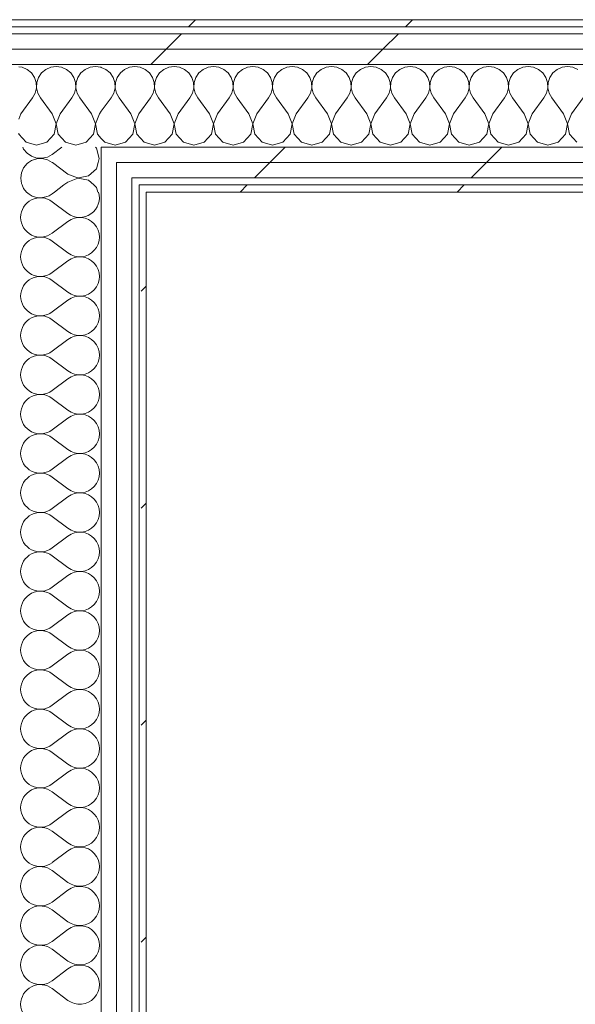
# Model space of a CAD drawing. Header units: millimetres. Extents: x -30280 to 19093, y -18706 to 4378.
# Tile 68 of 142: x -16098 to -15627, y 867 to 1701. Entities that reach past the tile are written whole.
import ezdxf

# ---------------------------------------------------------------- set-up
doc = ezdxf.new("R2010")
doc.units = ezdxf.units.MM
doc.header["$MEASUREMENT"] = 0
doc.linetypes.add('Wipeout_Contour', pattern=[1000, 0, -1000])
doc.layers.add('Nuevo_08_E_Envans secs', color=7, linetype='Continuous')
doc.layers.add('Nuevo_08_E_Envans secs_Pluma_Nº__1', color=7, linetype='Continuous', lineweight=5)
for name, color, linetype, lineweight, true_color in [('Nuevo_08_E_Envans secs_Pluma_Nº__102', 7, 'Continuous', 5, 0xcccccc), ('Nuevo_08_E_Envans secs_Pluma_Nº__171', 171, 'Continuous', 13, 0xaaaaff), ('Nuevo_08_E_Envans secs_Pluma_Nº__177', 7, 'Continuous', 15, 0xf7e046)]:
    doc.layers.add(name, color=color, linetype=linetype, lineweight=lineweight, true_color=true_color)
pattern_1 = [(45, (0, 0), (-183.8478, 183.8478), [195, -65]), (45, (7e-14, 183.85), (-183.8478, 183.8478), [195, -65])]

# ---------------------------------------------------------------- blocks, each defined once
blk = doc.blocks.new('*X190')
at = {"layer": 'Nuevo_08_E_Envans secs_Pluma_Nº__102', "color": 254, "linetype": 'Continuous', "lineweight": 5, "true_color": 0xcccccc}
for p, q in [((-16095.58, 1560.85), (-16094.28, 1557.9)), ((-16060.07, 1560.85), (-16068.07, 1554.85)), ((-16032.59, 1558.76), (-16034.88, 1560.85)), ((-16094.28, 1557.9), (-16091.75, 1554.85)), ((-16031.48, 1554.85), (-16032.59, 1558.76))]:
    blk.add_line(p, q, dxfattribs=at)
blk = doc.blocks.new('*X191')
at = {"layer": 'Nuevo_08_E_Envans secs_Pluma_Nº__102', "color": 254, "linetype": 'Continuous', "lineweight": 5, "true_color": 0xcccccc}
for p, q in [((-16096.74, 1566.85), (-16096.76, 1566.67)), ((-16096.76, 1566.67), (-16096.13, 1562.11)), ((-16096.13, 1562.11), (-16095.58, 1560.85)), ((-16056.76, 1563.33), (-16060.07, 1560.85)), ((-16048.26, 1566.6), (-16056.76, 1563.33)), ((-16048.57, 1566.85), (-16048.26, 1566.73)), ((-16048.26, 1566.73), (-16047.63, 1566.85)), ((-16039.31, 1564.91), (-16048.26, 1566.6)), ((-16034.88, 1560.85), (-16039.31, 1564.91))]:
    blk.add_line(p, q, dxfattribs=at)
blk = doc.blocks.new('*X192')
at = {"layer": 'Nuevo_08_E_Envans secs_Pluma_Nº__102', "color": 254, "linetype": 'Continuous', "lineweight": 5, "true_color": 0xcccccc}
for p, q in [((-16091.34, 1578.97), (-16094.28, 1575.43)), ((-16090.06, 1579.85), (-16091.34, 1578.97)), ((-16056.76, 1570), (-16069.9, 1579.85)), ((-16032.59, 1574.57), (-16031.09, 1579.85)), ((-16096.13, 1571.22), (-16096.74, 1566.85)), ((-16094.28, 1575.43), (-16096.13, 1571.22)), ((-16056.76, 1570), (-16048.57, 1566.85)), ((-16047.63, 1566.85), (-16039.31, 1568.43)), ((-16039.31, 1568.43), (-16032.59, 1574.57))]:
    blk.add_line(p, q, dxfattribs=at)
blk = doc.blocks.new('*X193')
at = {"layer": 'Nuevo_08_E_Envans secs_Pluma_Nº__102', "color": 254, "linetype": 'Continuous', "lineweight": 5, "true_color": 0xcccccc}
for p, q in [((-16094.99, 1592.85), (-16094.28, 1591.24)), ((-16094.28, 1591.24), (-16091.34, 1587.7)), ((-16091.34, 1587.7), (-16087.55, 1585.09)), ((-16087.55, 1585.09), (-16083.19, 1583.62)), ((-16074.12, 1584.44), (-16070.1, 1586.67)), ((-16061.85, 1592.85), (-16070.1, 1586.67)), ((-16032.59, 1592.1), (-16033.42, 1592.85)), ((-16030.1, 1583.33), (-16032.59, 1592.1)), ((-16087.55, 1581.57), (-16090.06, 1579.85)), ((-16083.19, 1583.04), (-16087.55, 1581.57)), ((-16083.19, 1583.62), (-16078.6, 1583.4)), ((-16078.6, 1583.27), (-16083.19, 1583.04)), ((-16078.6, 1583.4), (-16074.12, 1584.44)), ((-16074.12, 1582.23), (-16078.6, 1583.27)), ((-16070.1, 1580), (-16074.12, 1582.23)), ((-16069.9, 1579.85), (-16070.1, 1580)), ((-16031.09, 1579.85), (-16030.1, 1583.33))]:
    blk.add_line(p, q, dxfattribs=at)
blk = doc.blocks.new('*X195')
at = {"layer": 'Nuevo_08_E_Envans secs_Pluma_Nº__102', "color": 254, "linetype": 'Continuous', "lineweight": 5, "true_color": 0xcccccc}
for p, q in [((-16068.07, 1554.85), (-16070.1, 1553.33)), ((-16056.76, 1536.67), (-16070.1, 1546.67)), ((-16056.76, 1530), (-16070.1, 1520)), ((-16056.76, 1503.33), (-16070.1, 1513.33)), ((-16056.76, 1496.67), (-16070.1, 1486.67)), ((-16056.76, 1470), (-16070.1, 1480)), ((-16056.76, 1463.33), (-16070.1, 1453.33)), ((-16056.76, 1436.67), (-16070.1, 1446.67)), ((-16056.76, 1430), (-16070.1, 1420)), ((-16056.76, 1403.33), (-16070.1, 1413.33)), ((-16056.76, 1396.67), (-16070.1, 1386.67)), ((-16056.76, 1370), (-16070.1, 1380)), ((-16056.76, 1363.33), (-16070.1, 1353.33)), ((-16056.76, 1336.67), (-16070.1, 1346.67)), ((-16056.76, 1330), (-16070.1, 1320)), ((-16056.76, 1303.33), (-16070.1, 1313.33)), ((-16056.76, 1296.67), (-16070.1, 1286.67)), ((-16056.76, 1270), (-16070.1, 1280)), ((-16056.76, 1263.33), (-16070.1, 1253.33)), ((-16056.76, 1236.67), (-16070.1, 1246.67)), ((-16056.76, 1230), (-16070.1, 1220)), ((-16056.76, 1203.33), (-16070.1, 1213.33)), ((-16056.76, 1196.67), (-16070.1, 1186.67)), ((-16056.76, 1170), (-16070.1, 1180)), ((-16056.76, 1163.33), (-16070.1, 1153.33)), ((-16056.76, 1136.67), (-16070.1, 1146.67)), ((-16056.76, 1130), (-16070.1, 1120)), ((-16056.76, 1103.33), (-16070.1, 1113.33)), ((-16056.76, 1096.67), (-16070.1, 1086.67)), ((-16056.76, 1070), (-16070.1, 1080)), ((-16056.76, 1063.33), (-16070.1, 1053.33)), ((-16056.76, 1036.67), (-16070.1, 1046.67)), ((-16056.76, 1030), (-16070.1, 1020)), ((-16056.76, 1003.33), (-16070.1, 1013.33)), ((-16056.76, 996.67), (-16070.1, 986.67)), ((-16056.76, 970), (-16070.1, 980)), ((-16056.76, 963.33), (-16070.1, 953.33)), ((-16056.76, 936.67), (-16070.1, 946.67)), ((-16056.76, 930), (-16070.1, 920)), ((-16056.76, 903.33), (-16070.1, 913.33)), ((-16056.76, 896.67), (-16070.1, 886.67)), ((-16056.76, 870), (-16070.1, 880))]:
    blk.add_line(p, q, dxfattribs=at)
for centre, start, end in [((-16080.1, 1566.67), 225.13872, 306.8699), ((-16046.76, 1550), 233.1301, 16.92882), ((-16080.1, 1533.33), 53.1301, 180), ((-16080.1, 1533.33), 180, 306.8699), ((-16046.76, 1516.67), 233.1301, 126.8699), ((-16080.1, 1500), 53.1301, 180), ((-16080.1, 1500), 180, 306.8699), ((-16046.76, 1483.33), 233.1301, 126.8699), ((-16080.1, 1466.67), 53.1301, 180), ((-16080.1, 1466.67), 180, 306.8699), ((-16046.76, 1450), 233.1301, 126.8699), ((-16080.1, 1433.33), 53.1301, 180), ((-16080.1, 1433.33), 180, 306.8699), ((-16046.76, 1416.67), 233.1301, 126.8699), ((-16080.1, 1400), 53.1301, 180), ((-16080.1, 1400), 180, 306.8699), ((-16046.76, 1383.33), 233.1301, 126.8699), ((-16080.1, 1366.67), 53.1301, 180), ((-16080.1, 1366.67), 180, 306.8699), ((-16046.76, 1350), 233.1301, 126.8699), ((-16080.1, 1333.33), 53.1301, 180), ((-16080.1, 1333.33), 180, 306.8699), ((-16046.76, 1316.67), 233.1301, 126.8699), ((-16080.1, 1300), 53.1301, 180), ((-16080.1, 1300), 180, 306.8699), ((-16046.76, 1283.33), 233.1301, 126.8699), ((-16080.1, 1266.67), 53.1301, 180), ((-16080.1, 1266.67), 180, 306.8699), ((-16046.76, 1250), 233.1301, 126.8699), ((-16080.1, 1233.33), 53.1301, 180), ((-16080.1, 1233.33), 180, 306.8699), ((-16046.76, 1216.67), 233.1301, 126.8699), ((-16080.1, 1200), 53.1301, 180), ((-16080.1, 1200), 180, 306.8699), ((-16046.76, 1183.33), 233.1301, 126.8699), ((-16080.1, 1166.67), 53.1301, 180), ((-16080.1, 1166.67), 180, 306.8699), ((-16046.76, 1150), 233.1301, 126.8699), ((-16080.1, 1133.33), 53.1301, 180), ((-16080.1, 1133.33), 180, 306.8699), ((-16046.76, 1116.67), 233.1301, 126.8699), ((-16080.1, 1100), 53.1301, 180), ((-16080.1, 1100), 180, 306.8699), ((-16046.76, 1083.33), 233.1301, 126.8699), ((-16080.1, 1066.67), 53.1301, 180), ((-16080.1, 1066.67), 180, 306.8699), ((-16046.76, 1050), 233.1301, 126.8699), ((-16080.1, 1033.33), 53.1301, 180), ((-16080.1, 1033.33), 180, 306.8699), ((-16046.76, 1016.67), 233.1301, 126.8699), ((-16080.1, 1000), 53.1301, 180), ((-16080.1, 1000), 180, 306.8699), ((-16046.76, 983.33), 233.1301, 126.8699), ((-16080.1, 966.67), 53.1301, 180), ((-16080.1, 966.67), 180, 306.8699), ((-16046.76, 950), 233.1301, 126.8699), ((-16080.1, 933.33), 53.1301, 180), ((-16080.1, 933.33), 180, 306.8699), ((-16046.76, 916.67), 233.1301, 126.8699), ((-16080.1, 900), 53.1301, 180), ((-16080.1, 900), 180, 306.8699), ((-16046.76, 883.33), 233.1301, 126.8699), ((-16080.1, 866.67), 53.1301, 180), ((-16080.1, 866.67), 180, 306.8699)]:
    blk.add_arc(centre, 16.67, start, end, dxfattribs=at)
blk = doc.blocks.new('Muro_71_1', base_point=(-16136.43, -1128.98))
at = {"layer": 'Nuevo_08_E_Envans secs', "color": 7, "lineweight": 20}
for name in ['*X191', '*X190']:
    blk.add_blockref(name, (0, 0), dxfattribs=at)
at = {"color": 254, "linetype": 'Wipeout_Contour', "lineweight": 0, "ltscale": 64204.127583}
blk.add_wipeout([(-15990.43, -1128.98), (-15990.43, 1554.85), (-15996.43, 1554.85), (-15996.43, -1128.98)], dxfattribs=at).dxf.layer = 'Nuevo_08_E_Envans secs'
at = {"layer": 'Nuevo_08_E_Envans secs_Pluma_Nº__171', "linetype": 'Continuous', "lineweight": 13, "true_color": 0xaaaaff}
h = blk.add_hatch(dxfattribs=at)
h.set_pattern_fill('Panellat_HPL_0001', color=161, style=0, pattern_type=2)
h.set_pattern_definition(pattern_1)
h.paths.add_polyline_path([(-15990.43, -1128.98), (-15990.43, 1554.85), (-15996.43, 1554.85), (-15996.43, -1128.98)])
at = {"layer": 'Nuevo_08_E_Envans secs_Pluma_Nº__1', "color": 7, "linetype": 'Continuous', "lineweight": 5}
for p, q in [((-15996.43, 1554.85), (-15996.43, 1560.85)), ((-15996.43, -1134.98), (-15996.43, 1554.85))]:
    blk.add_line(p, q, dxfattribs=at)
at = {"layer": 'Nuevo_08_E_Envans secs_Pluma_Nº__1', "color": 7, "linetype": 'Continuous', "lineweight": 5, "flags": 128}
blk.add_lwpolyline([(-15990.43, -1128.98), (-15990.43, 1554.85)], dxfattribs=at)
at = {"color": 254, "linetype": 'Wipeout_Contour', "lineweight": 0, "ltscale": 64389.962074}
blk.add_wipeout([(-16015.43, 1560.85), (-16028.43, 1560.85), (-16028.43, 1554.85), (-16015.43, 1554.85)], dxfattribs=at).dxf.layer = 'Nuevo_08_E_Envans secs'
at = {"layer": 'Nuevo_08_E_Envans secs_Pluma_Nº__177', "linetype": 'Continuous', "lineweight": 15, "true_color": 0xf7e046}
h = blk.add_hatch(dxfattribs=at)
h.set_pattern_fill('Panellat_HPL_0001', color=53, style=0, pattern_type=2)
h.set_pattern_definition(pattern_1)
h.paths.add_polyline_path([(-16015.43, 1560.85), (-16028.43, 1560.85), (-16028.43, 1554.85), (-16015.43, 1554.85)])
at = {"color": 254, "linetype": 'Wipeout_Contour', "lineweight": 0, "ltscale": 64338.206351}
blk.add_wipeout([(-16002.43, 1560.85), (-16015.43, 1560.85), (-16015.43, 1554.85), (-16002.43, 1554.85)], dxfattribs=at).dxf.layer = 'Nuevo_08_E_Envans secs'
at = {"layer": 'Nuevo_08_E_Envans secs_Pluma_Nº__177', "linetype": 'Continuous', "lineweight": 15, "true_color": 0xf7e046}
h = blk.add_hatch(dxfattribs=at)
h.set_pattern_fill('Panellat_HPL_0001', color=53, style=0, pattern_type=2)
h.set_pattern_definition(pattern_1)
h.paths.add_polyline_path([(-16002.43, 1560.85), (-16015.43, 1560.85), (-16015.43, 1554.85), (-16002.43, 1554.85)])
at = {"color": 254, "linetype": 'Wipeout_Contour', "lineweight": 0, "ltscale": 64392.289132}
blk.add_wipeout([(-16015.43, 1566.85), (-16028.43, 1566.85), (-16028.43, 1560.85), (-16015.43, 1560.85)], dxfattribs=at).dxf.layer = 'Nuevo_08_E_Envans secs'
at = {"color": 254, "linetype": 'Wipeout_Contour', "lineweight": 0, "ltscale": 64267.602615}
blk.add_wipeout([(-16002.43, -1140.98), (-16002.43, 1554.85), (-16015.43, 1554.85), (-16015.43, -1140.98)], dxfattribs=at).dxf.layer = 'Nuevo_08_E_Envans secs'
at = {"layer": 'Nuevo_08_E_Envans secs_Pluma_Nº__177', "linetype": 'Continuous', "lineweight": 15, "true_color": 0xf7e046}
h = blk.add_hatch(dxfattribs=at)
h.set_pattern_fill('Panellat_HPL_0001', color=53, style=0, pattern_type=2)
h.set_pattern_definition(pattern_1)
h.paths.add_polyline_path([(-16015.43, 1566.85), (-16028.43, 1566.85), (-16028.43, 1560.85), (-16015.43, 1560.85)])
h = blk.add_hatch(dxfattribs=at)
h.set_pattern_fill('Panellat_HPL_0001', color=53, style=0, pattern_type=2)
h.set_pattern_definition(pattern_1)
h.paths.add_polyline_path([(-16002.43, -1140.98), (-16002.43, 1554.85), (-16015.43, 1554.85), (-16015.43, -1140.98)])
at = {"layer": 'Nuevo_08_E_Envans secs_Pluma_Nº__1', "color": 7, "linetype": 'Continuous', "lineweight": 5}
blk.add_line((-16002.43, -1140.98), (-16002.43, 1554.85), dxfattribs=at)
at = {"layer": 'Nuevo_08_E_Envans secs', "color": 7, "lineweight": 20}
blk.add_blockref('*X192', (0, 0), dxfattribs=at)
at = {"color": 254, "linetype": 'Wipeout_Contour', "lineweight": 0, "ltscale": 64340.535281}
blk.add_wipeout([(-16002.43, 1566.85), (-16015.43, 1566.85), (-16015.43, 1560.85), (-16002.43, 1560.85)], dxfattribs=at).dxf.layer = 'Nuevo_08_E_Envans secs'
at = {"color": 254, "linetype": 'Wipeout_Contour', "lineweight": 0, "ltscale": 64321.27249}
blk.add_wipeout([(-16015.43, -1153.98), (-16015.43, 1554.85), (-16028.43, 1554.85), (-16028.43, -1153.98)], dxfattribs=at).dxf.layer = 'Nuevo_08_E_Envans secs'
at = {"layer": 'Nuevo_08_E_Envans secs_Pluma_Nº__177', "linetype": 'Continuous', "lineweight": 15, "true_color": 0xf7e046}
h = blk.add_hatch(dxfattribs=at)
h.set_pattern_fill('Panellat_HPL_0001', color=53, style=0, pattern_type=2)
h.set_pattern_definition(pattern_1)
h.paths.add_polyline_path([(-16002.43, 1566.85), (-16015.43, 1566.85), (-16015.43, 1560.85), (-16002.43, 1560.85)])
h = blk.add_hatch(dxfattribs=at)
h.set_pattern_fill('Panellat_HPL_0001', color=53, style=0, pattern_type=2)
h.set_pattern_definition(pattern_1)
h.paths.add_polyline_path([(-16015.43, -1153.98), (-16015.43, 1554.85), (-16028.43, 1554.85), (-16028.43, -1153.98)])
at = {"layer": 'Nuevo_08_E_Envans secs_Pluma_Nº__1', "color": 7, "linetype": 'Continuous', "lineweight": 5}
for p, q in [((-16028.43, 1554.85), (-16028.43, 1560.85)), ((-16015.43, 1554.85), (-16015.43, 1560.85)), ((-16002.43, 1560.85), (-16002.43, 1566.85)), ((-16002.43, 1554.85), (-16002.43, 1560.85)), ((-16028.43, -1153.98), (-16028.43, 1554.85)), ((-16015.43, -1153.98), (-16015.43, 1554.85))]:
    blk.add_line(p, q, dxfattribs=at)
at = {"layer": 'Nuevo_08_E_Envans secs', "color": 7, "lineweight": 20}
blk.add_blockref('*X195', (0, 0), dxfattribs=at)
at = {"color": 254, "linetype": 'Wipeout_Contour', "lineweight": 0, "ltscale": 64395.995897}
blk.add_wipeout([(-16015.43, 1579.85), (-16028.43, 1579.85), (-16028.43, 1566.85), (-16015.43, 1566.85)], dxfattribs=at).dxf.layer = 'Nuevo_08_E_Envans secs'
at = {"layer": 'Nuevo_08_E_Envans secs_Pluma_Nº__177', "linetype": 'Continuous', "lineweight": 15, "true_color": 0xf7e046}
h = blk.add_hatch(dxfattribs=at)
h.set_pattern_fill('Panellat_HPL_0001', color=53, style=0, pattern_type=2)
h.set_pattern_definition(pattern_1)
h.paths.add_polyline_path([(-16015.43, 1579.85), (-16028.43, 1579.85), (-16028.43, 1566.85), (-16015.43, 1566.85)])
at = {"layer": 'Nuevo_08_E_Envans secs_Pluma_Nº__1', "color": 7, "linetype": 'Continuous', "lineweight": 5}
for p, q in [((-16028.43, 1579.85), (-16028.43, 1592.85)), ((-16028.43, 1566.85), (-16028.43, 1579.85)), ((-16015.43, 1566.85), (-16015.43, 1579.85)), ((-16028.43, 1560.85), (-16028.43, 1566.85)), ((-16015.43, 1560.85), (-16015.43, 1566.85))]:
    blk.add_line(p, q, dxfattribs=at)
at = {"layer": 'Nuevo_08_E_Envans secs', "color": 7, "lineweight": 20}
blk.add_blockref('*X193', (0, 0), dxfattribs=at)
blk = doc.blocks.new('*X520')
at = {"layer": 'Nuevo_08_E_Envans secs_Pluma_Nº__102', "color": 254, "linetype": 'Continuous', "lineweight": 5, "true_color": 0xcccccc}
for p, q in [((-16095.45, 1660.55), (-16098.43, 1660.97)), ((-16091.24, 1658.7), (-16095.45, 1660.55)), ((-16071.22, 1660.55), (-16075.43, 1658.7)), ((-16066.67, 1661.19), (-16071.22, 1660.55)), ((-16062.11, 1660.55), (-16066.67, 1661.19)), ((-16057.9, 1658.7), (-16062.11, 1660.55)), ((-16037.89, 1660.55), (-16042.1, 1658.7)), ((-16033.33, 1661.19), (-16037.89, 1660.55)), ((-16028.78, 1660.55), (-16033.33, 1661.19)), ((-16028.43, 1660.4), (-16028.78, 1660.55)), ((-16087.7, 1655.76), (-16091.24, 1658.7)), ((-16085.09, 1651.97), (-16087.7, 1655.76)), ((-16083.62, 1647.62), (-16085.09, 1651.97)), ((-16081.57, 1651.97), (-16083.04, 1647.62)), ((-16078.97, 1655.76), (-16081.57, 1651.97)), ((-16075.43, 1658.7), (-16078.97, 1655.76)), ((-16054.36, 1655.76), (-16057.9, 1658.7)), ((-16051.76, 1651.97), (-16054.36, 1655.76)), ((-16050.29, 1647.62), (-16051.76, 1651.97)), ((-16048.24, 1651.97), (-16049.71, 1647.62)), ((-16045.64, 1655.76), (-16048.24, 1651.97)), ((-16042.1, 1658.7), (-16045.64, 1655.76)), ((-16083.4, 1643.02), (-16083.62, 1647.62)), ((-16083.04, 1647.62), (-16083.27, 1643.02)), ((-16050.07, 1643.02), (-16050.29, 1647.62)), ((-16049.71, 1647.62), (-16049.93, 1643.02)), ((-16086.67, 1634.52), (-16084.44, 1638.54)), ((-16084.44, 1638.54), (-16083.4, 1643.02)), ((-16083.27, 1643.02), (-16082.23, 1638.54)), ((-16082.23, 1638.54), (-16080, 1634.52)), ((-16053.33, 1634.52), (-16051.11, 1638.54)), ((-16051.11, 1638.54), (-16050.07, 1643.02)), ((-16049.93, 1643.02), (-16048.89, 1638.54)), ((-16048.89, 1638.54), (-16046.67, 1634.52)), ((-16096.67, 1621.19), (-16086.67, 1634.52)), ((-16070, 1621.19), (-16080, 1634.52)), ((-16063.33, 1621.19), (-16053.33, 1634.52)), ((-16036.67, 1621.19), (-16046.67, 1634.52)), ((-16096.67, 1621.19), (-16098.43, 1616.59)), ((-16066.73, 1612.68), (-16070, 1621.19)), ((-16063.33, 1621.19), (-16066.6, 1612.68)), ((-16033.4, 1612.68), (-16036.67, 1621.19)), ((-16030, 1621.19), (-16033.27, 1612.68)), ((-16030, 1621.19), (-16028.43, 1623.28)), ((-16068.43, 1603.73), (-16066.73, 1612.68)), ((-16066.6, 1612.68), (-16064.91, 1603.73)), ((-16035.09, 1603.73), (-16033.4, 1612.68)), ((-16033.27, 1612.68), (-16031.57, 1603.73)), ((-16098.43, 1604.74), (-16098.24, 1603.73)), ((-16098.24, 1603.73), (-16092.1, 1597.01)), ((-16074.57, 1597.01), (-16068.43, 1603.73)), ((-16064.91, 1603.73), (-16058.76, 1597.01)), ((-16041.24, 1597.01), (-16035.09, 1603.73)), ((-16031.57, 1603.73), (-16028.43, 1600.29)), ((-16092.1, 1597.01), (-16083.33, 1594.52)), ((-16083.33, 1594.52), (-16074.57, 1597.01)), ((-16058.76, 1597.01), (-16050, 1594.52)), ((-16050, 1594.52), (-16041.24, 1597.01))]:
    blk.add_line(p, q, dxfattribs=at)
blk = doc.blocks.new('*X521')
at = {"layer": 'Nuevo_08_E_Envans secs_Pluma_Nº__102', "color": 254, "linetype": 'Continuous', "lineweight": 5, "true_color": 0xcccccc}
for p, q in [((-16024.57, 1658.7), (-16028.43, 1660.4)), ((-16004.55, 1660.55), (-16008.76, 1658.7)), ((-16000, 1661.19), (-16004.55, 1660.55)), ((-15995.45, 1660.55), (-16000, 1661.19)), ((-15991.24, 1658.7), (-15995.45, 1660.55)), ((-15971.22, 1660.55), (-15975.43, 1658.7)), ((-15966.67, 1661.19), (-15971.22, 1660.55)), ((-15962.11, 1660.55), (-15966.67, 1661.19)), ((-15957.9, 1658.7), (-15962.11, 1660.55)), ((-15937.89, 1660.55), (-15942.1, 1658.7)), ((-15933.33, 1661.19), (-15937.89, 1660.55)), ((-15928.78, 1660.55), (-15933.33, 1661.19)), ((-15924.57, 1658.7), (-15928.78, 1660.55)), ((-15904.55, 1660.55), (-15908.76, 1658.7)), ((-15900, 1661.19), (-15904.55, 1660.55)), ((-15895.45, 1660.55), (-15900, 1661.19)), ((-15891.24, 1658.7), (-15895.45, 1660.55)), ((-15871.22, 1660.55), (-15875.43, 1658.7)), ((-15866.67, 1661.19), (-15871.22, 1660.55)), ((-15862.11, 1660.55), (-15866.67, 1661.19)), ((-15857.9, 1658.7), (-15862.11, 1660.55)), ((-15837.89, 1660.55), (-15842.1, 1658.7)), ((-15833.33, 1661.19), (-15837.89, 1660.55)), ((-15828.78, 1660.55), (-15833.33, 1661.19)), ((-15824.57, 1658.7), (-15828.78, 1660.55)), ((-15804.55, 1660.55), (-15808.76, 1658.7)), ((-15800, 1661.19), (-15804.55, 1660.55)), ((-15795.45, 1660.55), (-15800, 1661.19)), ((-15791.24, 1658.7), (-15795.45, 1660.55)), ((-15771.22, 1660.55), (-15775.43, 1658.7)), ((-15766.67, 1661.19), (-15771.22, 1660.55)), ((-15762.11, 1660.55), (-15766.67, 1661.19)), ((-15757.9, 1658.7), (-15762.11, 1660.55)), ((-15737.89, 1660.55), (-15742.1, 1658.7)), ((-15733.33, 1661.19), (-15737.89, 1660.55)), ((-15728.78, 1660.55), (-15733.33, 1661.19)), ((-15724.57, 1658.7), (-15728.78, 1660.55)), ((-15704.55, 1660.55), (-15708.76, 1658.7)), ((-15700, 1661.19), (-15704.55, 1660.55)), ((-15695.45, 1660.55), (-15700, 1661.19)), ((-15691.24, 1658.7), (-15695.45, 1660.55)), ((-15671.22, 1660.55), (-15675.43, 1658.7)), ((-15666.67, 1661.19), (-15671.22, 1660.55)), ((-15662.11, 1660.55), (-15666.67, 1661.19)), ((-15657.9, 1658.7), (-15662.11, 1660.55)), ((-15637.89, 1660.55), (-15642.1, 1658.7)), ((-15633.33, 1661.19), (-15637.89, 1660.55)), ((-15628.78, 1660.55), (-15633.33, 1661.19)), ((-15624.57, 1658.7), (-15628.78, 1660.55)), ((-16021.03, 1655.76), (-16024.57, 1658.7)), ((-16018.43, 1651.97), (-16021.03, 1655.76)), ((-16016.96, 1647.62), (-16018.43, 1651.97)), ((-16014.91, 1651.97), (-16016.38, 1647.62)), ((-16012.3, 1655.76), (-16014.91, 1651.97)), ((-16008.76, 1658.7), (-16012.3, 1655.76)), ((-15987.7, 1655.76), (-15991.24, 1658.7)), ((-15985.09, 1651.97), (-15987.7, 1655.76)), ((-15983.62, 1647.62), (-15985.09, 1651.97)), ((-15981.57, 1651.97), (-15983.04, 1647.62)), ((-15978.97, 1655.76), (-15981.57, 1651.97)), ((-15975.43, 1658.7), (-15978.97, 1655.76)), ((-15954.36, 1655.76), (-15957.9, 1658.7)), ((-15951.76, 1651.97), (-15954.36, 1655.76)), ((-15950.29, 1647.62), (-15951.76, 1651.97)), ((-15948.24, 1651.97), (-15949.71, 1647.62)), ((-15945.64, 1655.76), (-15948.24, 1651.97)), ((-15942.1, 1658.7), (-15945.64, 1655.76)), ((-15921.03, 1655.76), (-15924.57, 1658.7)), ((-15918.43, 1651.97), (-15921.03, 1655.76)), ((-15916.96, 1647.62), (-15918.43, 1651.97)), ((-15914.91, 1651.97), (-15916.38, 1647.62)), ((-15912.3, 1655.76), (-15914.91, 1651.97)), ((-15908.76, 1658.7), (-15912.3, 1655.76)), ((-15887.7, 1655.76), (-15891.24, 1658.7)), ((-15885.09, 1651.97), (-15887.7, 1655.76)), ((-15883.62, 1647.62), (-15885.09, 1651.97)), ((-15881.57, 1651.97), (-15883.04, 1647.62)), ((-15878.97, 1655.76), (-15881.57, 1651.97)), ((-15875.43, 1658.7), (-15878.97, 1655.76)), ((-15854.36, 1655.76), (-15857.9, 1658.7)), ((-15851.76, 1651.97), (-15854.36, 1655.76)), ((-15850.29, 1647.62), (-15851.76, 1651.97)), ((-15848.24, 1651.97), (-15849.71, 1647.62)), ((-15845.64, 1655.76), (-15848.24, 1651.97)), ((-15842.1, 1658.7), (-15845.64, 1655.76)), ((-15821.03, 1655.76), (-15824.57, 1658.7)), ((-15818.43, 1651.97), (-15821.03, 1655.76)), ((-15816.96, 1647.62), (-15818.43, 1651.97)), ((-15814.91, 1651.97), (-15816.38, 1647.62)), ((-15812.3, 1655.76), (-15814.91, 1651.97)), ((-15808.76, 1658.7), (-15812.3, 1655.76)), ((-15787.7, 1655.76), (-15791.24, 1658.7)), ((-15785.09, 1651.97), (-15787.7, 1655.76)), ((-15783.62, 1647.62), (-15785.09, 1651.97)), ((-15781.57, 1651.97), (-15783.04, 1647.62)), ((-15778.97, 1655.76), (-15781.57, 1651.97)), ((-15775.43, 1658.7), (-15778.97, 1655.76)), ((-15754.36, 1655.76), (-15757.9, 1658.7)), ((-15751.76, 1651.97), (-15754.36, 1655.76)), ((-15750.29, 1647.62), (-15751.76, 1651.97)), ((-15748.24, 1651.97), (-15749.71, 1647.62)), ((-15745.64, 1655.76), (-15748.24, 1651.97)), ((-15742.1, 1658.7), (-15745.64, 1655.76)), ((-15721.03, 1655.76), (-15724.57, 1658.7)), ((-15718.43, 1651.97), (-15721.03, 1655.76)), ((-15716.96, 1647.62), (-15718.43, 1651.97)), ((-15714.91, 1651.97), (-15716.38, 1647.62)), ((-15712.3, 1655.76), (-15714.91, 1651.97)), ((-15708.76, 1658.7), (-15712.3, 1655.76)), ((-15687.7, 1655.76), (-15691.24, 1658.7)), ((-15685.09, 1651.97), (-15687.7, 1655.76)), ((-15683.62, 1647.62), (-15685.09, 1651.97)), ((-15681.57, 1651.97), (-15683.04, 1647.62)), ((-15678.97, 1655.76), (-15681.57, 1651.97)), ((-15675.43, 1658.7), (-15678.97, 1655.76)), ((-15654.36, 1655.76), (-15657.9, 1658.7)), ((-15651.76, 1651.97), (-15654.36, 1655.76)), ((-15650.29, 1647.62), (-15651.76, 1651.97)), ((-15648.24, 1651.97), (-15649.71, 1647.62)), ((-15645.64, 1655.76), (-15648.24, 1651.97)), ((-15642.1, 1658.7), (-15645.64, 1655.76)), ((-16016.73, 1643.02), (-16016.96, 1647.62)), ((-16016.38, 1647.62), (-16016.6, 1643.02)), ((-15983.4, 1643.02), (-15983.62, 1647.62)), ((-15983.04, 1647.62), (-15983.27, 1643.02)), ((-15950.07, 1643.02), (-15950.29, 1647.62)), ((-15949.71, 1647.62), (-15949.93, 1643.02)), ((-15916.73, 1643.02), (-15916.96, 1647.62)), ((-15916.38, 1647.62), (-15916.6, 1643.02)), ((-15883.4, 1643.02), (-15883.62, 1647.62)), ((-15883.04, 1647.62), (-15883.27, 1643.02)), ((-15850.07, 1643.02), (-15850.29, 1647.62)), ((-15849.71, 1647.62), (-15849.93, 1643.02)), ((-15816.73, 1643.02), (-15816.96, 1647.62)), ((-15816.38, 1647.62), (-15816.6, 1643.02)), ((-15783.4, 1643.02), (-15783.62, 1647.62)), ((-15783.04, 1647.62), (-15783.27, 1643.02)), ((-15750.07, 1643.02), (-15750.29, 1647.62)), ((-15749.71, 1647.62), (-15749.93, 1643.02)), ((-15716.73, 1643.02), (-15716.96, 1647.62)), ((-15716.38, 1647.62), (-15716.6, 1643.02)), ((-15683.4, 1643.02), (-15683.62, 1647.62)), ((-15683.04, 1647.62), (-15683.27, 1643.02)), ((-15650.07, 1643.02), (-15650.29, 1647.62)), ((-15649.71, 1647.62), (-15649.93, 1643.02)), ((-16020, 1634.52), (-16017.77, 1638.54)), ((-16017.77, 1638.54), (-16016.73, 1643.02)), ((-16016.6, 1643.02), (-16015.56, 1638.54)), ((-16015.56, 1638.54), (-16013.33, 1634.52)), ((-15986.67, 1634.52), (-15984.44, 1638.54)), ((-15984.44, 1638.54), (-15983.4, 1643.02)), ((-15983.27, 1643.02), (-15982.23, 1638.54)), ((-15982.23, 1638.54), (-15980, 1634.52)), ((-15953.33, 1634.52), (-15951.11, 1638.54)), ((-15951.11, 1638.54), (-15950.07, 1643.02)), ((-15949.93, 1643.02), (-15948.89, 1638.54)), ((-15948.89, 1638.54), (-15946.67, 1634.52)), ((-15920, 1634.52), (-15917.77, 1638.54)), ((-15917.77, 1638.54), (-15916.73, 1643.02)), ((-15916.6, 1643.02), (-15915.56, 1638.54)), ((-15915.56, 1638.54), (-15913.33, 1634.52)), ((-15886.67, 1634.52), (-15884.44, 1638.54)), ((-15884.44, 1638.54), (-15883.4, 1643.02)), ((-15883.27, 1643.02), (-15882.23, 1638.54)), ((-15882.23, 1638.54), (-15880, 1634.52)), ((-15853.33, 1634.52), (-15851.11, 1638.54)), ((-15851.11, 1638.54), (-15850.07, 1643.02)), ((-15849.93, 1643.02), (-15848.89, 1638.54)), ((-15848.89, 1638.54), (-15846.67, 1634.52)), ((-15820, 1634.52), (-15817.77, 1638.54)), ((-15817.77, 1638.54), (-15816.73, 1643.02)), ((-15816.6, 1643.02), (-15815.56, 1638.54)), ((-15815.56, 1638.54), (-15813.33, 1634.52)), ((-15786.67, 1634.52), (-15784.44, 1638.54)), ((-15784.44, 1638.54), (-15783.4, 1643.02)), ((-15783.27, 1643.02), (-15782.23, 1638.54)), ((-15782.23, 1638.54), (-15780, 1634.52)), ((-15753.33, 1634.52), (-15751.11, 1638.54)), ((-15751.11, 1638.54), (-15750.07, 1643.02)), ((-15749.93, 1643.02), (-15748.89, 1638.54)), ((-15748.89, 1638.54), (-15746.67, 1634.52)), ((-15720, 1634.52), (-15717.77, 1638.54)), ((-15717.77, 1638.54), (-15716.73, 1643.02)), ((-15716.6, 1643.02), (-15715.56, 1638.54)), ((-15715.56, 1638.54), (-15713.33, 1634.52)), ((-15686.67, 1634.52), (-15684.44, 1638.54)), ((-15684.44, 1638.54), (-15683.4, 1643.02)), ((-15683.27, 1643.02), (-15682.23, 1638.54)), ((-15682.23, 1638.54), (-15680, 1634.52)), ((-15653.33, 1634.52), (-15651.11, 1638.54)), ((-15651.11, 1638.54), (-15650.07, 1643.02)), ((-15649.93, 1643.02), (-15648.89, 1638.54)), ((-15648.89, 1638.54), (-15646.67, 1634.52)), ((-16028.43, 1623.28), (-16020, 1634.52)), ((-16003.33, 1621.19), (-16013.33, 1634.52)), ((-15996.67, 1621.19), (-15986.67, 1634.52)), ((-15970, 1621.19), (-15980, 1634.52)), ((-15963.33, 1621.19), (-15953.33, 1634.52)), ((-15936.67, 1621.19), (-15946.67, 1634.52)), ((-15930, 1621.19), (-15920, 1634.52)), ((-15903.33, 1621.19), (-15913.33, 1634.52)), ((-15896.67, 1621.19), (-15886.67, 1634.52)), ((-15870, 1621.19), (-15880, 1634.52)), ((-15863.33, 1621.19), (-15853.33, 1634.52)), ((-15836.67, 1621.19), (-15846.67, 1634.52)), ((-15830, 1621.19), (-15820, 1634.52)), ((-15803.33, 1621.19), (-15813.33, 1634.52)), ((-15796.67, 1621.19), (-15786.67, 1634.52)), ((-15770, 1621.19), (-15780, 1634.52)), ((-15763.33, 1621.19), (-15753.33, 1634.52)), ((-15736.67, 1621.19), (-15746.67, 1634.52)), ((-15730, 1621.19), (-15720, 1634.52)), ((-15703.33, 1621.19), (-15713.33, 1634.52)), ((-15696.67, 1621.19), (-15686.67, 1634.52)), ((-15670, 1621.19), (-15680, 1634.52)), ((-15663.33, 1621.19), (-15653.33, 1634.52)), ((-15636.67, 1621.19), (-15646.67, 1634.52)), ((-15630, 1621.19), (-15620, 1634.52)), ((-16000.07, 1612.68), (-16003.33, 1621.19)), ((-15996.67, 1621.19), (-15999.93, 1612.68)), ((-15966.73, 1612.68), (-15970, 1621.19)), ((-15963.33, 1621.19), (-15966.6, 1612.68)), ((-15933.4, 1612.68), (-15936.67, 1621.19)), ((-15930, 1621.19), (-15933.27, 1612.68)), ((-15900.07, 1612.68), (-15903.33, 1621.19)), ((-15896.67, 1621.19), (-15899.93, 1612.68)), ((-15866.73, 1612.68), (-15870, 1621.19)), ((-15863.33, 1621.19), (-15866.6, 1612.68)), ((-15833.4, 1612.68), (-15836.67, 1621.19)), ((-15830, 1621.19), (-15833.27, 1612.68)), ((-15800.07, 1612.68), (-15803.33, 1621.19)), ((-15796.67, 1621.19), (-15799.93, 1612.68)), ((-15766.73, 1612.68), (-15770, 1621.19)), ((-15763.33, 1621.19), (-15766.6, 1612.68)), ((-15733.4, 1612.68), (-15736.67, 1621.19)), ((-15730, 1621.19), (-15733.27, 1612.68)), ((-15700.07, 1612.68), (-15703.33, 1621.19)), ((-15696.67, 1621.19), (-15699.93, 1612.68)), ((-15666.73, 1612.68), (-15670, 1621.19)), ((-15663.33, 1621.19), (-15666.6, 1612.68)), ((-15633.4, 1612.68), (-15636.67, 1621.19)), ((-15630, 1621.19), (-15633.27, 1612.68)), ((-16001.76, 1603.73), (-16000.07, 1612.68)), ((-15999.93, 1612.68), (-15998.24, 1603.73)), ((-15968.43, 1603.73), (-15966.73, 1612.68)), ((-15966.6, 1612.68), (-15964.91, 1603.73)), ((-15935.09, 1603.73), (-15933.4, 1612.68)), ((-15933.27, 1612.68), (-15931.57, 1603.73)), ((-15901.76, 1603.73), (-15900.07, 1612.68)), ((-15899.93, 1612.68), (-15898.24, 1603.73)), ((-15868.43, 1603.73), (-15866.73, 1612.68)), ((-15866.6, 1612.68), (-15864.91, 1603.73)), ((-15835.09, 1603.73), (-15833.4, 1612.68)), ((-15833.27, 1612.68), (-15831.57, 1603.73)), ((-15801.76, 1603.73), (-15800.07, 1612.68)), ((-15799.93, 1612.68), (-15798.24, 1603.73)), ((-15768.43, 1603.73), (-15766.73, 1612.68)), ((-15766.6, 1612.68), (-15764.91, 1603.73)), ((-15735.09, 1603.73), (-15733.4, 1612.68)), ((-15733.27, 1612.68), (-15731.57, 1603.73)), ((-15701.76, 1603.73), (-15700.07, 1612.68)), ((-15699.93, 1612.68), (-15698.24, 1603.73)), ((-15668.43, 1603.73), (-15666.73, 1612.68)), ((-15666.6, 1612.68), (-15664.91, 1603.73)), ((-15635.09, 1603.73), (-15633.4, 1612.68)), ((-15633.27, 1612.68), (-15631.57, 1603.73)), ((-16007.9, 1597.01), (-16001.76, 1603.73)), ((-15998.24, 1603.73), (-15992.1, 1597.01)), ((-15974.57, 1597.01), (-15968.43, 1603.73)), ((-15964.91, 1603.73), (-15958.76, 1597.01)), ((-15941.24, 1597.01), (-15935.09, 1603.73)), ((-15931.57, 1603.73), (-15925.43, 1597.01)), ((-15907.9, 1597.01), (-15901.76, 1603.73)), ((-15898.24, 1603.73), (-15892.1, 1597.01)), ((-15874.57, 1597.01), (-15868.43, 1603.73)), ((-15864.91, 1603.73), (-15858.76, 1597.01)), ((-15841.24, 1597.01), (-15835.09, 1603.73)), ((-15831.57, 1603.73), (-15825.43, 1597.01)), ((-15807.9, 1597.01), (-15801.76, 1603.73)), ((-15798.24, 1603.73), (-15792.1, 1597.01)), ((-15774.57, 1597.01), (-15768.43, 1603.73)), ((-15764.91, 1603.73), (-15758.76, 1597.01)), ((-15741.24, 1597.01), (-15735.09, 1603.73)), ((-15731.57, 1603.73), (-15725.43, 1597.01)), ((-15707.9, 1597.01), (-15701.76, 1603.73)), ((-15698.24, 1603.73), (-15692.1, 1597.01)), ((-15674.57, 1597.01), (-15668.43, 1603.73)), ((-15664.91, 1603.73), (-15658.76, 1597.01)), ((-15641.24, 1597.01), (-15635.09, 1603.73)), ((-15631.57, 1603.73), (-15625.43, 1597.01)), ((-16028.43, 1600.29), (-16025.43, 1597.01)), ((-16025.43, 1597.01), (-16016.67, 1594.52)), ((-16016.67, 1594.52), (-16007.9, 1597.01)), ((-15992.1, 1597.01), (-15983.33, 1594.52)), ((-15983.33, 1594.52), (-15974.57, 1597.01)), ((-15958.76, 1597.01), (-15950, 1594.52)), ((-15950, 1594.52), (-15941.24, 1597.01)), ((-15925.43, 1597.01), (-15916.67, 1594.52)), ((-15916.67, 1594.52), (-15907.9, 1597.01)), ((-15892.1, 1597.01), (-15883.33, 1594.52)), ((-15883.33, 1594.52), (-15874.57, 1597.01)), ((-15858.76, 1597.01), (-15850, 1594.52)), ((-15850, 1594.52), (-15841.24, 1597.01)), ((-15825.43, 1597.01), (-15816.67, 1594.52)), ((-15816.67, 1594.52), (-15807.9, 1597.01)), ((-15792.1, 1597.01), (-15783.33, 1594.52)), ((-15783.33, 1594.52), (-15774.57, 1597.01)), ((-15758.76, 1597.01), (-15750, 1594.52)), ((-15750, 1594.52), (-15741.24, 1597.01)), ((-15725.43, 1597.01), (-15716.67, 1594.52)), ((-15716.67, 1594.52), (-15707.9, 1597.01)), ((-15692.1, 1597.01), (-15683.33, 1594.52)), ((-15683.33, 1594.52), (-15674.57, 1597.01)), ((-15658.76, 1597.01), (-15650, 1594.52)), ((-15650, 1594.52), (-15641.24, 1597.01))]:
    blk.add_line(p, q, dxfattribs=at)
blk = doc.blocks.new('Muro_135_1', base_point=(-15189.88, 1554.85))
at = {"color": 254, "linetype": 'Wipeout_Contour', "lineweight": 0, "ltscale": 64598.915121}
blk.add_wipeout([(-16930.05, 1694.85), (-15189.88, 1694.85), (-15189.88, 1700.85), (-16930.05, 1700.85)], dxfattribs=at).dxf.layer = 'Nuevo_08_E_Envans secs'
at = {"color": 254, "linetype": 'Wipeout_Contour', "lineweight": 0, "ltscale": 64344.245027}
blk.add_wipeout([(-16002.43, 1579.85), (-16015.43, 1579.85), (-16015.43, 1566.85), (-16002.43, 1566.85)], dxfattribs=at).dxf.layer = 'Nuevo_08_E_Envans secs'
at = {"color": 254, "linetype": 'Wipeout_Contour', "lineweight": 0, "ltscale": 64276.498038}
blk.add_wipeout([(-15990.43, 1560.85), (-15996.43, 1560.85), (-15996.43, 1554.85), (-15990.43, 1554.85)], dxfattribs=at).dxf.layer = 'Nuevo_08_E_Envans secs'
at = {"layer": 'Nuevo_08_E_Envans secs_Pluma_Nº__171', "linetype": 'Continuous', "lineweight": 13, "true_color": 0xaaaaff}
h = blk.add_hatch(dxfattribs=at)
h.set_pattern_fill('Panellat_HPL_0001', color=161, style=0, pattern_type=2)
h.set_pattern_definition(pattern_1)
h.paths.add_polyline_path([(-16930.05, 1694.85), (-15189.88, 1694.85), (-15189.88, 1700.85), (-16930.05, 1700.85)])
h = blk.add_hatch(dxfattribs=at)
h.set_pattern_fill('Panellat_HPL_0001', color=161, style=0, pattern_type=2)
h.set_pattern_definition(pattern_1)
h.paths.add_polyline_path([(-15990.43, 1560.85), (-15996.43, 1560.85), (-15996.43, 1554.85), (-15990.43, 1554.85)])
at = {"layer": 'Nuevo_08_E_Envans secs_Pluma_Nº__177', "linetype": 'Continuous', "lineweight": 15, "true_color": 0xf7e046}
h = blk.add_hatch(dxfattribs=at)
h.set_pattern_fill('Panellat_HPL_0001', color=53, style=0, pattern_type=2)
h.set_pattern_definition(pattern_1)
h.paths.add_polyline_path([(-16002.43, 1579.85), (-16015.43, 1579.85), (-16015.43, 1566.85), (-16002.43, 1566.85)])
at = {"layer": 'Nuevo_08_E_Envans secs_Pluma_Nº__1', "color": 7, "linetype": 'Continuous', "lineweight": 5}
for p, q in [((-16930.05, 1694.85), (-15189.88, 1694.85)), ((-15996.43, 1554.85), (-15996.43, 1560.85))]:
    blk.add_line(p, q, dxfattribs=at)
at = {"layer": 'Nuevo_08_E_Envans secs_Pluma_Nº__1', "color": 7, "linetype": 'Continuous', "lineweight": 5, "flags": 128}
blk.add_lwpolyline([(-15189.88, 1700.85), (-16930.05, 1700.85)], dxfattribs=at)
at = {"color": 254, "linetype": 'Wipeout_Contour', "lineweight": 0, "ltscale": 64401.098644}
blk.add_wipeout([(-16015.43, 1592.85), (-16028.43, 1592.85), (-16028.43, 1579.85), (-16015.43, 1579.85)], dxfattribs=at).dxf.layer = 'Nuevo_08_E_Envans secs'
at = {"color": 254, "linetype": 'Wipeout_Contour', "lineweight": 0, "ltscale": 62701.487283}
blk.add_wipeout([(-16002.43, 1566.85), (-15189.88, 1566.85), (-15189.88, 1579.85), (-16002.43, 1579.85)], dxfattribs=at).dxf.layer = 'Nuevo_08_E_Envans secs'
at = {"color": 254, "linetype": 'Wipeout_Contour', "lineweight": 0, "ltscale": 62671.399145}
blk.add_wipeout([(-15990.43, 1554.85), (-15189.88, 1554.85), (-15189.88, 1560.85), (-15990.43, 1560.85)], dxfattribs=at).dxf.layer = 'Nuevo_08_E_Envans secs'
at = {"layer": 'Nuevo_08_E_Envans secs_Pluma_Nº__171', "linetype": 'Continuous', "lineweight": 13, "true_color": 0xaaaaff}
h = blk.add_hatch(dxfattribs=at)
h.set_pattern_fill('Panellat_HPL_0001', color=161, style=0, pattern_type=2)
h.set_pattern_definition(pattern_1)
h.paths.add_polyline_path([(-15990.43, 1554.85), (-15189.88, 1554.85), (-15189.88, 1560.85), (-15990.43, 1560.85)])
at = {"layer": 'Nuevo_08_E_Envans secs_Pluma_Nº__177', "linetype": 'Continuous', "lineweight": 15, "true_color": 0xf7e046}
h = blk.add_hatch(dxfattribs=at)
h.set_pattern_fill('Panellat_HPL_0001', color=53, style=0, pattern_type=2)
h.set_pattern_definition(pattern_1)
h.paths.add_polyline_path([(-16015.43, 1592.85), (-16028.43, 1592.85), (-16028.43, 1579.85), (-16015.43, 1579.85)])
h = blk.add_hatch(dxfattribs=at)
h.set_pattern_fill('Panellat_HPL_0001', color=53, style=0, pattern_type=2)
h.set_pattern_definition(pattern_1)
h.paths.add_polyline_path([(-16002.43, 1566.85), (-15189.88, 1566.85), (-15189.88, 1579.85), (-16002.43, 1579.85)])
at = {"layer": 'Nuevo_08_E_Envans secs_Pluma_Nº__1', "color": 7, "linetype": 'Continuous', "lineweight": 5}
for p, q in [((-16028.43, 1579.85), (-16028.43, 1592.85)), ((-16002.43, 1560.85), (-16002.43, 1566.85)), ((-16002.43, 1566.85), (-15189.88, 1566.85)), ((-15996.43, 1560.85), (-15189.88, 1560.85))]:
    blk.add_line(p, q, dxfattribs=at)
at = {"layer": 'Nuevo_08_E_Envans secs_Pluma_Nº__1', "color": 7, "linetype": 'Continuous', "lineweight": 5, "flags": 128}
blk.add_lwpolyline([(-15990.43, 1554.85), (-15189.88, 1554.85)], dxfattribs=at)
at = {"layer": 'Nuevo_08_E_Envans secs', "color": 7, "lineweight": 20}
blk.add_blockref('*X520', (0, 0), dxfattribs=at)
at = {"color": 254, "linetype": 'Wipeout_Contour', "lineweight": 0, "ltscale": 62732.604808}
blk.add_wipeout([(-16015.43, 1579.85), (-15189.88, 1579.85), (-15189.88, 1592.85), (-16015.43, 1592.85)], dxfattribs=at).dxf.layer = 'Nuevo_08_E_Envans secs'
at = {"layer": 'Nuevo_08_E_Envans secs_Pluma_Nº__177', "linetype": 'Continuous', "lineweight": 15, "true_color": 0xf7e046}
h = blk.add_hatch(dxfattribs=at)
h.set_pattern_fill('Panellat_HPL_0001', color=53, style=0, pattern_type=2)
h.set_pattern_definition(pattern_1)
h.paths.add_polyline_path([(-16015.43, 1579.85), (-15189.88, 1579.85), (-15189.88, 1592.85), (-16015.43, 1592.85)])
at = {"layer": 'Nuevo_08_E_Envans secs_Pluma_Nº__1', "color": 7, "linetype": 'Continuous', "lineweight": 5}
for p, q in [((-16028.43, 1592.85), (-15189.88, 1592.85)), ((-16015.43, 1566.85), (-16015.43, 1579.85)), ((-16015.43, 1579.85), (-15189.88, 1579.85))]:
    blk.add_line(p, q, dxfattribs=at)
at = {"layer": 'Nuevo_08_E_Envans secs', "color": 7, "lineweight": 20}
blk.add_blockref('*X521', (0, 0), dxfattribs=at)
at = {"color": 254, "linetype": 'Wipeout_Contour', "lineweight": 0, "ltscale": 64586.999285}
blk.add_wipeout([(-16930.05, 1662.85), (-15189.88, 1662.85), (-15189.88, 1675.85), (-16930.05, 1675.85)], dxfattribs=at).dxf.layer = 'Nuevo_08_E_Envans secs'
at = {"layer": 'Nuevo_08_E_Envans secs_Pluma_Nº__177', "linetype": 'Continuous', "lineweight": 15, "true_color": 0xf7e046}
h = blk.add_hatch(dxfattribs=at)
h.set_pattern_fill('Panellat_HPL_0001', color=53, style=0, pattern_type=2)
h.set_pattern_definition(pattern_1)
h.paths.add_polyline_path([(-16930.05, 1662.85), (-15189.88, 1662.85), (-15189.88, 1675.85), (-16930.05, 1675.85)])
at = {"layer": 'Nuevo_08_E_Envans secs_Pluma_Nº__1', "color": 7, "linetype": 'Continuous', "lineweight": 5}
blk.add_line((-16930.05, 1662.85), (-15189.88, 1662.85), dxfattribs=at)
at = {"color": 254, "linetype": 'Wipeout_Contour', "lineweight": 0, "ltscale": 64592.41171}
blk.add_wipeout([(-16930.05, 1675.85), (-15189.88, 1675.85), (-15189.88, 1688.85), (-16930.05, 1688.85)], dxfattribs=at).dxf.layer = 'Nuevo_08_E_Envans secs'
at = {"layer": 'Nuevo_08_E_Envans secs_Pluma_Nº__177', "linetype": 'Continuous', "lineweight": 15, "true_color": 0xf7e046}
h = blk.add_hatch(dxfattribs=at)
h.set_pattern_fill('Panellat_HPL_0001', color=53, style=0, pattern_type=2)
h.set_pattern_definition(pattern_1)
h.paths.add_polyline_path([(-16930.05, 1675.85), (-15189.88, 1675.85), (-15189.88, 1688.85), (-16930.05, 1688.85)])
at = {"layer": 'Nuevo_08_E_Envans secs_Pluma_Nº__1', "color": 7, "linetype": 'Continuous', "lineweight": 5}
for p, q in [((-16930.05, 1688.85), (-15189.88, 1688.85)), ((-16930.05, 1675.85), (-15189.88, 1675.85))]:
    blk.add_line(p, q, dxfattribs=at)

msp = doc.modelspace()

# ---------------------------------------------------------------- block references
at = {"layer": 'Nuevo_08_E_Envans secs', "color": 7, "lineweight": 20}
msp.add_blockref('Muro_71_1', (-16136.43, -1128.98), dxfattribs=at)

# ---------------------------------------------------------------- next in the draw order: block references
msp.add_blockref('Muro_135_1', (-15189.88, 1554.85), dxfattribs=at)

doc.saveas('drawing.dxf')
